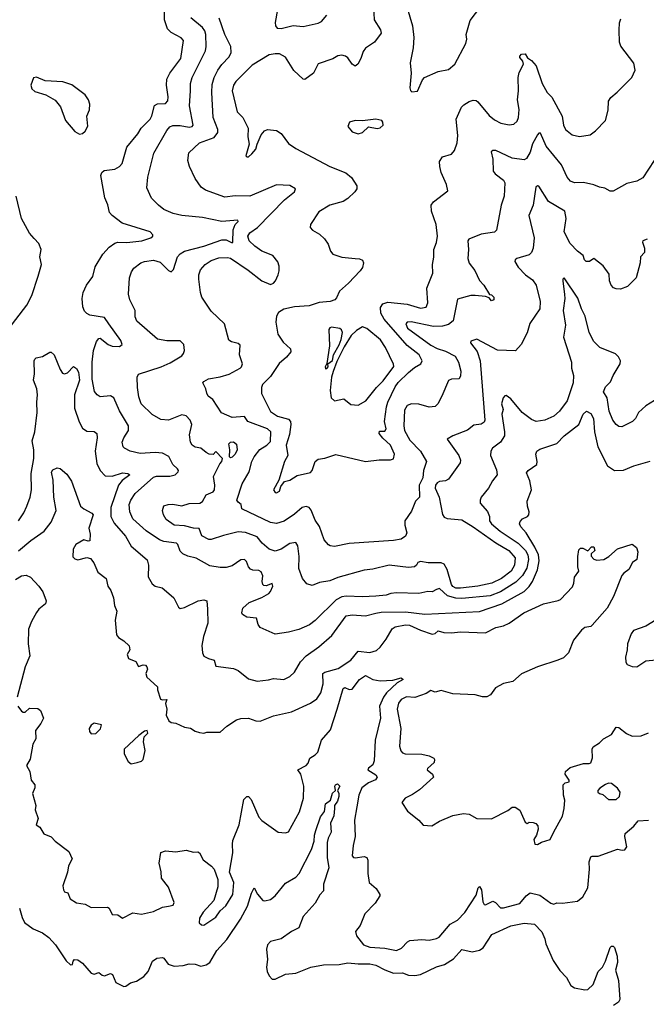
# Model space of a CAD drawing. Extents: x 2056909 to 2160450, y 827444 to 1016825.
# Tile 28 of 256: x 2068432 to 2072659, y 874984 to 881626. Entities that reach past the tile are written whole.
import ezdxf

# ---------------------------------------------------------------- set-up
doc = ezdxf.new("R2010")
doc.units = 0

msp = doc.modelspace()

# ---------------------------------------------------------------- linework, layer by layer
at = {"layer": '0CON10XD'}
for points in [[(2071034.3, 881745), (2071082.9, 881585), (2071091.2, 881505), (2071086.2, 881435), (2071066.7, 881335), (2071073.3, 881265), (2071063.3, 881165), (2071067.5, 881147.5), (2071078.3, 881138.3)], [(2071078.3, 881138.3), (2071115, 881143.3), (2071149.3, 881220.7), (2071163.9, 881236.1), (2071255, 881275.7), (2071325, 881289.4), (2071367.2, 881325), (2071441.5, 881465), (2071448, 881495), (2071444, 881525), (2071470.5, 881619.5), (2071585, 881772.5)], [(2072743.8, 879073.8), (2072655, 879021.9), (2072606.7, 878975), (2072587.1, 878935), (2072566.9, 878915), (2072495, 878880), (2072475, 878882.2), (2072455, 878895.7), (2072432.7, 878925), (2072407.9, 878985), (2072395.6, 879075), (2072369.4, 879115), (2072385, 879150), (2072418.3, 879181.7), (2072436, 879225), (2072483.8, 879305), (2072486.2, 879325), (2072472.3, 879352.3), (2072451.7, 879371.7), (2072345.3, 879415.3), (2072305, 879455.6), (2072274.7, 879514.7), (2072246.5, 879625), (2072222.1, 879675), (2072198.1, 879748.1), (2072106.2, 879885), (2072096.7, 879875), (2072095.8, 879864.2), (2072107.8, 879772.2), (2072110, 879745), (2072099.2, 879665), (2072113.6, 879565), (2072101.1, 879485), (2072153.8, 879315), (2072155.5, 879275), (2072168.2, 879225), (2072165.4, 879175), (2072126.2, 879055), (2072074.2, 878985.8), (2072035, 878951.5), (2071975, 878923.9), (2071915.4, 878915.4), (2071885, 878929.5), (2071822.2, 878975), (2071745, 879068.5), (2071715, 879090), (2071705, 879088), (2071694.4, 879075), (2071682.2, 879035), (2071692.9, 878995), (2071684.4, 878965), (2071703.3, 878845), (2071702.3, 878817.7), (2071675.3, 878774.7), (2071622.5, 878735), (2071609.4, 878715), (2071608.2, 878685), (2071649.3, 878589.3), (2071653.1, 878555), (2071621.4, 878515), (2071594.4, 878465), (2071545.5, 878405), (2071537.9, 878385), (2071538.5, 878365), (2071589.1, 878309.1), (2071601.1, 878275), (2071602.2, 878245), (2071615.6, 878225), (2071672.7, 878175), (2071795, 878094.3), (2071845.1, 878045.1), (2071859.5, 878015), (2071864.8, 877985), (2071853.9, 877926.1), (2071825, 877875.8), (2071779.5, 877830.5), (2071675, 877766), (2071605, 877738.3), (2071415, 877720.7), (2071375, 877723), (2071318.1, 877738.1), (2071265, 877789.4), (2071245, 877781.1), (2071215, 877766), (2071185, 877767.5), (2071123.9, 877753.9), (2070975, 877759.2), (2070935, 877754), (2070905, 877742.9), (2070834.1, 877735.9), (2070745, 877731.9), (2070635, 877737.8), (2070605, 877733.1), (2070566.8, 877713.2), (2070425, 877571.9), (2070386.6, 877543.4), (2070315, 877511.1), (2070245, 877493.1), (2070155, 877480), (2070055, 877526.2), (2070041.2, 877545), (2070028.8, 877588.8), (2069965, 877596.2), (2069934.2, 877614.2), (2069930, 877625), (2069938, 877655), (2069981.2, 877695), (2070065, 877727.7), (2070113.8, 877755), (2070125, 877767.5), (2070140, 877805), (2070135, 877823.3), (2070095, 877806.2), (2070079.3, 877809.3), (2070073.3, 877816.7), (2070068.6, 877835), (2070072.2, 877875), (2070061.5, 877901.5), (2070045, 877910.5), (2070005, 877912.1), (2069989.7, 877919.7), (2069975.4, 877935), (2069961.5, 877971.5), (2069948.8, 877985), (2069925, 877982.5), (2069865, 877940.6), (2069825, 877930.5), (2069785, 877929.4), (2069715, 877941.9), (2069623.7, 877993.7), (2069566.1, 878006.1), (2069532.8, 878022.8), (2069515, 878041.2), (2069499.1, 878085), (2069489.2, 878095), (2069405, 878105.4), (2069375, 878116.4), (2069285, 878177.3), (2069195, 878258.5), (2069174.7, 878305), (2069171.5, 878355), (2069180.9, 878385), (2069211.1, 878428.9), (2069335, 878540.5), (2069355, 878546.4), (2069444, 878546), (2069480, 878555), (2069501.2, 878575), (2069503.8, 878585), (2069496.5, 878596.5), (2069466, 878626), (2069438.2, 878678.2), (2069395, 878701.9), (2069346.1, 878706.1), (2069245, 878699.1), (2069176.7, 878715), (2069138.8, 878735), (2069130, 878745), (2069122.5, 878775), (2069134.2, 878805), (2069166.5, 878855), (2069166.9, 878885), (2069106.3, 878986.3), (2069067.3, 879075), (2069045, 879087.9), (2068975, 879081.4), (2068954.6, 879094.6), (2068936.9, 879116.9), (2068920.8, 879200.8), (2068921.3, 879315), (2068930, 879395), (2068950, 879455), (2068965, 879474.5), (2068975, 879477.5), (2069028.5, 879435), (2069055, 879422.7), (2069105, 879420), (2069122.5, 879435), (2069115, 879460.8), (2069034.1, 879574.1), (2069005, 879616.9), (2068905, 879633.3), (2068885, 879642.9), (2068869.8, 879659.8), (2068858.9, 879688.9), (2068853.6, 879745), (2068861.1, 879785), (2068882.5, 879835), (2068925, 879893.3), (2068942, 879958), (2068993.1, 880045), (2069035, 880091.1), (2069075, 880119.1), (2069095, 880125.4), (2069155, 880122.7), (2069256, 880134), (2069317.5, 880155), (2069330, 880165), (2069331.2, 880175), (2069312.5, 880195), (2069123.9, 880253.9), (2069055, 880304.4), (2069038.9, 880325), (2069026.4, 880376.4), (2069005.7, 880425), (2068980, 880575), (2068986, 880595), (2069002.1, 880607.9), (2069073.1, 880616.9), (2069105, 880634.4), (2069124.4, 880655), (2069155.3, 880764.7), (2069228.1, 880855), (2069251.1, 880895), (2069311.8, 880955), (2069323.5, 880976.5), (2069342.7, 881047.3), (2069361.8, 881058.2), (2069415, 881061.1), (2069432.5, 881077.5), (2069434.6, 881105), (2069423.2, 881185), (2069425.5, 881225), (2069444.7, 881265.3), (2069518.2, 881365), (2069536.9, 881485), (2069522.6, 881502.6), (2069455, 881538.5), (2069430, 881565), (2069408.5, 881625), (2069408.9, 881715)], [(2070820, 881715), (2070824.4, 881625), (2070866.4, 881556.4), (2070870.6, 881535), (2070825.7, 881475), (2070765, 881433.1), (2070749.5, 881410.5), (2070732.7, 881365), (2070713.6, 881326.4), (2070695, 881312), (2070675.5, 881325.5), (2070645, 881368), (2070629.7, 881379.7), (2070605, 881387.5), (2070578.3, 881381.7), (2070545, 881360.8), (2070445, 881328.8), (2070414.1, 881265.9), (2070355, 881222.9), (2070345, 881225.6), (2070282.1, 881282.1), (2070225, 881372.9), (2070185, 881394.4), (2070155, 881396.5), (2070115, 881388.6), (2070001.3, 881318.7), (2069890.6, 881209.4), (2069875, 881183.8), (2069866.5, 881145), (2069900, 881005), (2069936.9, 880965), (2069972.9, 880895), (2069972, 880835), (2069980, 880785), (2069958.3, 880708.3), (2069965, 880700), (2069975, 880700), (2069999.3, 880720.7), (2070025, 880752.5), (2070033.3, 880785), (2070061.2, 880848.8), (2070084.4, 880875.6), (2070105, 880884.3), (2070165, 880878), (2070195, 880858), (2070245, 880791.4), (2070295, 880755.8), (2070525, 880634.4), (2070631.8, 880591.8), (2070671.3, 880561.3), (2070706, 880505), (2070705.8, 880485), (2070694, 880465), (2070645, 880419.2), (2070615, 880400), (2070524.5, 880375.5), (2070451.2, 880328.8), (2070393.3, 880245), (2070392.5, 880225), (2070407.5, 880205), (2070455, 880179.2), (2070487.8, 880147.8), (2070512.4, 880112.4), (2070530, 880065), (2070545, 880044.2), (2070605, 880023.1), (2070694.5, 880015.5), (2070725, 880012.9), (2070745, 880003.3), (2070751.4, 879985), (2070745.6, 879955), (2070729.5, 879930.5), (2070650.9, 879849.1), (2070588.6, 879795), (2070570.3, 879749.7), (2070558, 879735), (2070526.4, 879723.7), (2070452.6, 879717.4), (2070385, 879694.6), (2070285, 879688.2), (2070215, 879673.1), (2070179.1, 879650.9), (2070164, 879625), (2070160, 879585), (2070174.4, 879505), (2070209.4, 879449.4), (2070258.1, 879405), (2070261.4, 879385), (2070231.4, 879348.6), (2070183, 879307), (2070125, 879218.6), (2070070.8, 879165), (2070062.9, 879145), (2070063.8, 879105), (2070125, 878982.5), (2070172.1, 878952.1), (2070245, 878931.2), (2070258.5, 878915), (2070261.1, 878895), (2070252.6, 878827.4), (2070230.4, 878755), (2070240, 878685), (2070218.1, 878645), (2070180.8, 878519.2), (2070143.8, 878455), (2070155, 878436.2), (2070165, 878434.3), (2070183.8, 878445), (2070193.9, 878476.1), (2070219.3, 878510.7), (2070255, 878520), (2070305, 878550.8), (2070395, 878570.8), (2070406, 878584), (2070424.7, 878645.3), (2070445, 878660.8), (2070491.2, 878668.8), (2070565, 878692.9), (2070765, 878645.5), (2070856.7, 878656.7), (2070933.6, 878656.4), (2070955, 878663.8), (2070960, 878695), (2070934.6, 878755), (2070881.9, 878801.9), (2070858, 878835), (2070860.5, 878849.5), (2070895, 878850.8), (2070905.5, 878865), (2070892.1, 878915), (2070906.1, 879015), (2070914.8, 879045), (2070965, 879150), (2070985, 879179.1), (2071054.3, 879245), (2071095, 879280.4), (2071138.1, 879305), (2071146.2, 879323.8), (2071127.3, 879365), (2071045, 879427.3), (2070891.1, 879605), (2070868.9, 879645), (2070867.3, 879685), (2070881.1, 879708.9), (2070915, 879720.9), (2071045, 879706.7), (2071135, 879680.4), (2071174.5, 879685.5), (2071186.5, 879715), (2071178.2, 879815), (2071218.1, 879915), (2071216.9, 879975), (2071226.4, 880023.6), (2071225.6, 880074.4), (2071245, 880122.5), (2071251.4, 880165), (2071242.2, 880245), (2071210.6, 880335), (2071208, 880375), (2071224.1, 880395.9), (2071319.3, 880470.7), (2071311.2, 880515), (2071275.8, 880595.8), (2071265.7, 880635), (2071265, 880670), (2071285, 880700), (2071345, 880718), (2071365, 880742.5), (2071382.9, 880795), (2071388.9, 880845), (2071377.3, 880955), (2071412.5, 881035), (2071428.3, 881051.7), (2071465, 881072.9), (2071492, 881082), (2071510.5, 881080.5), (2071522.7, 881072.7), (2071599.3, 880979.3), (2071635, 880950.8), (2071678.7, 880928.7), (2071735, 880917.1), (2071765, 880922), (2071788.3, 880941.7), (2071797.1, 880965), (2071800.8, 881020.8), (2071790.4, 881085), (2071796.9, 881145), (2071793.8, 881235), (2071801.4, 881268.6), (2071831.2, 881325), (2071826.2, 881346.2), (2071805, 881370), (2071805, 881380), (2071816.4, 881393.6), (2071842.5, 881395), (2071858.8, 881368.8), (2071885, 881350.8), (2071915.6, 881315), (2071955.7, 881195), (2071990.8, 881135), (2072022.9, 881102.9), (2072090.8, 880975), (2072101.4, 880915), (2072114.4, 880884.4), (2072158.3, 880848.3), (2072207.7, 880837.7), (2072281.2, 880848.8), (2072316.2, 880875), (2072383.6, 880946.4), (2072402, 881015), (2072403.2, 881076.8), (2072419.1, 881100.9), (2072463.6, 881136.4), (2072562, 881235), (2072583.8, 881285), (2072575, 881332.5), (2072486.9, 881446.9), (2072478.5, 881475), (2072475.6, 881555), (2072479.2, 881605), (2072487.7, 881632.3)], [(2070171.5, 881695), (2070155.9, 881605.9), (2070158.8, 881585), (2070168.9, 881568.9), (2070195, 881566.2), (2070276.4, 881586.4), (2070345, 881578.8), (2070445, 881601.5), (2070467.2, 881612.8), (2070505, 881657.1)], [(2069465, 878357.9), (2069525, 878345.6), (2069575, 878362.2), (2069646.8, 878363.2), (2069664.3, 878375.7), (2069690.5, 878419.5), (2069738.2, 878441.8), (2069745.5, 878455), (2069747.5, 878485), (2069739.6, 878545), (2069781.4, 878628.6), (2069796.7, 878645), (2069800, 878665), (2069755, 878712.5), (2069737.3, 878692.7), (2069711.2, 878695), (2069689.2, 878705), (2069655, 878734.4), (2069615, 878741.5), (2069595, 878755.8), (2069584.5, 878775), (2069578.2, 878825), (2069594.5, 878895), (2069582.5, 878925), (2069555, 878954.4), (2069525, 878960), (2069435, 878923.3), (2069385, 878927.8), (2069325, 878961.9), (2069252.5, 879035), (2069235, 879082.5), (2069227.5, 879145), (2069225.8, 879214.2), (2069233.3, 879235), (2069385.6, 879284.4), (2069448, 879312), (2069525, 879357.1), (2069537.2, 879372.8), (2069543.5, 879395), (2069538.4, 879435), (2069515, 879459.5), (2069425, 879460.4), (2069361.7, 879471.7), (2069223.1, 879593.1), (2069211.7, 879621.7), (2069210.6, 879665), (2069175.8, 879735), (2069166.1, 879773.9), (2069172.9, 879885), (2069186, 879925), (2069201.3, 879948.7), (2069248.8, 879985), (2069275, 879995.5), (2069335, 880004.4), (2069380.2, 879990.2), (2069435, 879932.9), (2069455, 879925.8), (2069468.7, 879941.3), (2069497.3, 880025), (2069515, 880046.7), (2069544.2, 880065), (2069675, 880097), (2069795, 880141.2), (2069825, 880140.8), (2069865, 880120.6), (2069870.8, 880125), (2069872.5, 880207.5), (2069886, 880244), (2069905.8, 880265), (2069903.3, 880273.3), (2069795, 880264.1), (2069665, 880290.9), (2069525, 880305.4), (2069467.9, 880317.9), (2069405.4, 880345.4), (2069367.5, 880375), (2069322, 880422), (2069290.9, 880490.9), (2069295.7, 880564.3), (2069337.5, 880725), (2069425, 880877.5), (2069445, 880901.9), (2069465, 880912.1), (2069515, 880912.7), (2069575, 880901.6), (2069594.6, 880905.4), (2069602.2, 880915), (2069578.5, 881045), (2069584.6, 881145.4), (2069584, 881195), (2069594.8, 881235.2), (2069685.4, 881415), (2069690, 881445), (2069687.2, 881525), (2069680.7, 881550.7), (2069665, 881573.8), (2069587.6, 881637.6)], [(2071028.2, 878991.8), (2071023.4, 878885), (2071028.2, 878855), (2071065, 878788.2), (2071135.4, 878715), (2071177.5, 878645), (2071155.9, 878585), (2071150.9, 878535), (2071126.2, 878485), (2071130, 878405), (2071101.2, 878378.8), (2071075, 878310), (2071030, 878245), (2071030, 878215), (2071043.3, 878165), (2071035, 878140.8), (2071005, 878121.8), (2070955, 878111.8), (2070655, 878092.9), (2070555, 878072.7), (2070526.6, 878076.6), (2070515, 878082.5), (2070486.7, 878116.7), (2070455, 878206.2), (2070425, 878250), (2070398.1, 878318.1), (2070385.7, 878335), (2070365, 878341.9), (2070338, 878335), (2070285, 878289.1), (2070217, 878243), (2070165, 878226.7), (2070125, 878232.9), (2069930, 878325), (2069926.7, 878355), (2069905, 878371.2), (2069898, 878385), (2069932.5, 878495), (2069980, 878575), (2069998.9, 878645), (2070014.2, 878675.8), (2070053, 878727), (2070098.8, 878755), (2070125, 878780.6), (2070126.2, 878845), (2070104.3, 878865), (2069972, 878915), (2069947.9, 878947.9), (2069865, 878941.4), (2069792.7, 878972.7), (2069734.3, 879064.3), (2069703.8, 879085), (2069694.1, 879105.9), (2069688.8, 879135), (2069666.7, 879175), (2069674.2, 879185.8), (2069705, 879202.5), (2069785, 879215.4), (2069845, 879233.9), (2069918.6, 879275), (2069929.4, 879285), (2069935.6, 879305), (2069914.5, 879365), (2069920.5, 879430.5), (2069905, 879442), (2069861.7, 879451.7), (2069843.2, 879463.2), (2069814.2, 879575), (2069725, 879658.8), (2069661.9, 879755), (2069651.5, 879785), (2069639.6, 879875), (2069640.5, 879905), (2069651.5, 879938.5), (2069683.1, 879975), (2069725, 880000.4), (2069775, 880019.7), (2069835, 880021.5), (2069855, 880016.1), (2069973.3, 879935), (2070065, 879863.2), (2070125, 879840), (2070145, 879847.8), (2070156.8, 879863.2), (2070176.2, 879905), (2070181.6, 879931.6), (2070182.8, 879962.8), (2070173.1, 879993.1), (2070139.2, 880035), (2070065.2, 880065.2), (2070017.9, 880097.9), (2069980.4, 880135), (2069972.1, 880165), (2069985, 880188.5), (2070035.5, 880225), (2070219.1, 880410.9), (2070286, 880465), (2070293.8, 880485), (2070255, 880507.1), (2070165, 880512.2), (2069985, 880434.4), (2069885, 880437.8), (2069815, 880428.1), (2069686.2, 880476.2), (2069656, 880495), (2069615.4, 880555.4), (2069578.1, 880635), (2069567.1, 880675), (2069572.6, 880727.4), (2069646, 880794), (2069745, 880830.8), (2069769.1, 880865), (2069769.7, 880885), (2069738.2, 880965), (2069728.4, 881135), (2069730.7, 881189.3), (2069743.7, 881236.3), (2069768.5, 881285), (2069795, 881322.5), (2069845.4, 881375), (2069859.1, 881405), (2069855.5, 881445), (2069815.5, 881525), (2069778.1, 881635)], [(2068835, 880854), (2068855, 880858.8), (2068875, 880874), (2068892.1, 880907.9), (2068885.6, 880975), (2068902.2, 881017.8), (2068905.5, 881055), (2068896.2, 881085), (2068875, 881118.9), (2068785, 881186.8), (2068723.8, 881206.2), (2068604.4, 881214.4), (2068545, 881238.6), (2068525, 881233.3), (2068507.1, 881185), (2068515, 881160), (2068535, 881141.4), (2068609.1, 881119.1), (2068672.2, 881082.2), (2068707.3, 881037.3), (2068741.2, 880945), (2068805, 880871.2), (2068835, 880854)], [(2070715, 880856), (2070745, 880864.2), (2070785, 880903.3), (2070842.7, 880892.7), (2070865, 880896.2), (2070883.3, 880915), (2070882.5, 880935), (2070875, 880946.7), (2070835, 880953.8), (2070745, 880943.3), (2070695, 880946.7), (2070656.4, 880933.6), (2070646.7, 880905), (2070675, 880870), (2070715, 880856)], [(2072751.4, 880735), (2072635, 880558.8), (2072595, 880536.2), (2072528.3, 880521.7), (2072435, 880470), (2072415, 880470), (2072378.7, 880488.7), (2072342.5, 880495), (2072305, 880512.5), (2072235, 880526.4), (2072175, 880524.4), (2072147.2, 880537.2), (2072125, 880564), (2072087.6, 880647.6), (2071983.5, 880773.5), (2071945, 880860), (2071935, 880859.4), (2071925, 880848.1), (2071892.6, 880787.4), (2071875, 880731.4), (2071850.4, 880689.6), (2071835, 880680.5), (2071755, 880691.1), (2071645, 880742.5), (2071625, 880744.3), (2071613.3, 880735), (2071624.6, 880685), (2071626.7, 880605), (2071640, 880585), (2071695, 880543.1), (2071705.5, 880525), (2071700, 880435), (2071681.1, 880375), (2071648.8, 880205), (2071635, 880192), (2071545, 880178.5), (2071462, 880145), (2071454.4, 880135), (2071459.5, 880075), (2071455.7, 880015), (2071465, 879983.3), (2071503.2, 879933.2), (2071535, 879866.2), (2071563.8, 879835), (2071601.7, 879771.7), (2071615, 879770), (2071630, 879755), (2071630, 879735), (2071615, 879730), (2071598.3, 879748.3), (2071575, 879757.5), (2071503.9, 879766.1), (2071475, 879766), (2071385, 879740), (2071355.5, 879595), (2071325, 879569.2), (2071285, 879559.1), (2071224.4, 879555.6), (2071073.6, 879586.4), (2071045.4, 879584.6), (2071036.7, 879575), (2071048.9, 879545), (2071205, 879430), (2071248, 879408), (2071305, 879389.2), (2071369.2, 879355), (2071393.3, 879315), (2071407.8, 879255), (2071405, 879222.5), (2071396.2, 879203.8), (2071345, 879201.5), (2071325, 879191.2), (2071279.2, 879085), (2071251.9, 879035), (2071235, 879017.1), (2071195, 879011.2), (2071125, 879031.7), (2071075, 879035.2), (2071045, 879023.1), (2071028.2, 878991.8)], [(2072665, 880146), (2072636.7, 880135), (2072632.5, 880125), (2072646.2, 880085), (2072647.3, 880055), (2072620, 880025), (2072618.1, 879985), (2072591.2, 879885), (2072532.5, 879825), (2072485, 879808.8), (2072455, 879810), (2072437.7, 879817.7), (2072421.2, 879835), (2072411.2, 879865), (2072408, 879908), (2072369.2, 879965), (2072305.7, 880014.3), (2072275, 879994.7), (2072252.9, 879995), (2072242.2, 880005), (2072233.8, 880035), (2072194.2, 880065), (2072146.7, 880116.7), (2072105.7, 880195), (2072119.5, 880285), (2072108.6, 880335), (2072000.1, 880400.1), (2071935, 880503.8), (2071925, 880505.6), (2071914.4, 880495), (2071896.4, 880375), (2071866.9, 880305), (2071901.8, 880155), (2071896.5, 880083.5), (2071885.3, 880054.7), (2071869.8, 880040.2), (2071785.5, 880014.5), (2071774.6, 880005.4), (2071773.1, 879995), (2071795.4, 879955.4), (2071844.1, 879904.1), (2071890.5, 879870.5), (2071916.5, 879835), (2071942.2, 879725), (2071940, 879675), (2071874.6, 879575.4), (2071855, 879513.3), (2071814.4, 879435.6), (2071778, 879392), (2071655, 879397.5), (2071515, 879471.5), (2071475, 879456.9), (2071474.4, 879445), (2071518.4, 879388.4), (2071538.2, 879325), (2071570.8, 878925), (2071565, 878910.6), (2071545, 878896.9), (2071495, 878890.9), (2071453.6, 878856.4), (2071355, 878818.5), (2071316.2, 878795), (2071394.5, 878685), (2071405.6, 878655), (2071402.9, 878637.1), (2071324.5, 878525.5), (2071305, 878514.3), (2071265, 878510.6), (2071247.8, 878502.2), (2071237.3, 878485), (2071235.4, 878465), (2071260.9, 878405), (2071285, 878287.5), (2071295, 878270), (2071315, 878260.9), (2071415, 878250.9), (2071490.7, 878205), (2071645, 878096.2), (2071732.9, 878045), (2071774.4, 877995), (2071770.5, 877945), (2071747.3, 877905), (2071681.4, 877855), (2071617.5, 877825), (2071523.3, 877805), (2071405, 877790), (2071375, 877791.4), (2071355, 877801.9), (2071345.1, 877815.1), (2071316.5, 877916.5), (2071295, 877953.3), (2071275, 877960.8), (2071188.3, 877961.7), (2071135, 877971.2), (2071117.5, 877965), (2071110, 877945), (2071095, 877934), (2071055, 877931.2), (2070925, 877945.8), (2070815, 877918.6), (2070755, 877911.4), (2070578, 877862), (2070525, 877841.4), (2070455, 877830), (2070405, 877809.2), (2070369.7, 877819.7), (2070340, 877855), (2070315, 877922.5), (2070317.3, 878005), (2070307.5, 878077.5), (2070295, 878100), (2070255, 878092.5), (2070195, 878054), (2070155, 878040.4), (2070114.6, 878055), (2070067.8, 878095), (2070035, 878136.6), (2069955, 878166.1), (2069905, 878170.5), (2069806.2, 878146.2), (2069725, 878118.2), (2069708.4, 878118.4), (2069661.1, 878145), (2069642.6, 878192.6), (2069605, 878195.3), (2069545, 878211.1), (2069475, 878216.7), (2069421.1, 878255), (2069402.7, 878285), (2069395.5, 878315), (2069405, 878345.5), (2069434, 878356), (2069465, 878357.9)], [(2068353.5, 879535), (2068479.3, 879700.7), (2068513.5, 879765), (2068555.8, 879895), (2068578.6, 879975), (2068568.9, 880025), (2068577.1, 880075), (2068560.5, 880115), (2068528.8, 880148.8), (2068497.8, 880185), (2068445.4, 880285), (2068409.1, 880435)], [(2070495, 879270), (2070505, 879272.5), (2070512.5, 879285), (2070510, 879305), (2070542.9, 879327.1), (2070549.2, 879365), (2070587.4, 879432.6), (2070600.8, 879469.2), (2070608.8, 879515), (2070603.6, 879533.6), (2070592.4, 879542.4), (2070535, 879552.5), (2070523.4, 879546.6), (2070517.5, 879535), (2070521.9, 879425), (2070503.3, 879306.7), (2070493.6, 879283.6), (2070495, 879270)], [(2070715, 879024.4), (2070768.1, 879055), (2070840, 879145), (2070885, 879190), (2070955.7, 879285.7), (2070953, 879303), (2070900.9, 879415), (2070865.2, 879465.2), (2070775, 879543.1), (2070745, 879554.3), (2070705, 879529.1), (2070668.5, 879495), (2070620.7, 879419.3), (2070570.7, 879319.3), (2070547.5, 879252.5), (2070536.6, 879213.4), (2070527.1, 879125), (2070533.5, 879075), (2070555, 879055.7), (2070617.8, 879067.8), (2070665, 879028.9), (2070715, 879024.4)], [(2068423.9, 878246.1), (2068459.9, 878300.1), (2068480, 878345), (2068501.9, 878405), (2068511.6, 878455), (2068509, 878565), (2068527.3, 878665), (2068526.5, 878725), (2068516.5, 878785), (2068534.8, 878845.2), (2068549.2, 878975), (2068547.1, 879045), (2068552.7, 879095), (2068547.3, 879135), (2068525.6, 879195), (2068533, 879237), (2068530.6, 879325), (2068533.4, 879336.6), (2068544.4, 879345.6), (2068585.8, 879354.2), (2068635, 879382), (2068645, 879382), (2068664.2, 879365), (2068705.7, 879265), (2068722, 879242), (2068735, 879237.1), (2068755, 879242.9), (2068795, 879285.8), (2068815, 879273.8), (2068828.6, 879248.6), (2068836, 879195), (2068802.7, 879095), (2068802.5, 879005), (2068833.4, 878913.4), (2068855, 878871.2), (2068885, 878850.8), (2068935, 878848.1), (2068952.9, 878835), (2068954.6, 878805), (2068940.3, 878715), (2068952.9, 878632.9), (2068975, 878585.7), (2069009.7, 878549.7), (2069055, 878546.2), (2069125, 878568.4), (2069162.5, 878565), (2069176.2, 878555), (2069122.6, 878517.4), (2069099.3, 878485), (2069047.8, 878335), (2069047.5, 878275), (2069068.7, 878228.7), (2069145, 878141.4), (2069184.4, 878075), (2069291.7, 877981.7), (2069301.2, 877945), (2069298.3, 877868.3), (2069325, 877821.2), (2069345, 877804.4), (2069394.2, 877794.2), (2069455, 877742), (2069472, 877725), (2069502.7, 877662.7), (2069514.2, 877654.2), (2069545, 877660.8), (2069636.7, 877705), (2069675, 877711.9), (2069693.8, 877705), (2069699.2, 877649.2), (2069701.1, 877555), (2069672.5, 877465), (2069661.8, 877405), (2069665.7, 877355), (2069675, 877331.2), (2069705, 877315.6), (2069745, 877306), (2069755, 877263.8), (2069875, 877250), (2069906.7, 877235), (2069975, 877180), (2070035, 877163.3), (2070111.7, 877171.7), (2070145, 877181.5), (2070214.5, 877175.5), (2070254.2, 877195), (2070285.4, 877224.6), (2070326.4, 877293.6), (2070365, 877335.5), (2070449.4, 877395), (2070538.2, 877471.8), (2070635, 877604.5), (2070675, 877610), (2070765, 877603.2), (2070835, 877622), (2070870.8, 877629.2), (2071035, 877631.3), (2071165, 877614.8), (2071535, 877632.9), (2071684.5, 877685), (2071835, 877767.3), (2071868.6, 877801.4), (2071890.8, 877835), (2071925.3, 877915), (2071937.4, 877975), (2071932.9, 878015), (2071907.8, 878067.8), (2071849.5, 878165), (2071813.7, 878205), (2071804.7, 878225), (2071808.8, 878241.2), (2071825, 878259.5), (2071858.8, 878275), (2071867.1, 878285), (2071869.4, 878305), (2071856.9, 878345), (2071855, 878377.5), (2071885.8, 878455), (2071872.9, 878515), (2071851.7, 878568.3), (2071862, 878585), (2071921.2, 878625), (2071924, 878645), (2071914, 878695), (2071920, 878715), (2071940.5, 878729.5), (2072055, 878765.8), (2072105, 878818), (2072205, 878894), (2072232.3, 878965), (2072255, 878984.5), (2072285, 878968.5), (2072302.2, 878935), (2072308.8, 878845), (2072331.5, 878745), (2072397, 878617), (2072445, 878583.8), (2072505, 878586.7), (2072575, 878616.7), (2072685, 878647.5)], [(2069855, 878670), (2069847, 878677), (2069848.8, 878725), (2069842.5, 878765), (2069853.3, 878775), (2069875, 878777.1), (2069895, 878762.5), (2069900, 878725), (2069885, 878693.8), (2069865, 878673.8), (2069855, 878670)], [(2068425, 878042.7), (2068506.9, 878113.1), (2068597.1, 878175), (2068645, 878237.1), (2068678.2, 878315), (2068662.8, 878405), (2068658.8, 878518.8), (2068646, 878574), (2068655, 878588.8), (2068685, 878601.9), (2068705, 878597.1), (2068749.5, 878559.5), (2068782, 878512), (2068842.5, 878345), (2068863.8, 878325), (2068917.8, 878297.8), (2068927.1, 878285), (2068898.9, 878195), (2068906.5, 878155), (2068905, 878110), (2068895, 878107.5), (2068865, 878116.9), (2068810, 878085), (2068792.9, 878055), (2068791.7, 878001.7), (2068805, 877988.5), (2068825, 877981.8), (2068885, 877998.5), (2068910, 877990), (2068931.9, 877961.9), (2068959.4, 877899.4), (2069016, 877855), (2069026.2, 877805), (2069046.2, 877775), (2069065.7, 877725.7), (2069072, 877675), (2069088.6, 877635), (2069075.7, 877575), (2069086.2, 877475), (2069098.3, 877458.3), (2069135, 877436.2), (2069171.4, 877401.4), (2069176, 877375), (2069156.4, 877343.6), (2069166.1, 877316.1), (2069215, 877296.7), (2069233, 877263), (2069265, 877273.3), (2069280.7, 877270.7), (2069290.7, 877260.7), (2069293.3, 877245), (2069284, 877215), (2069290, 877190), (2069362.5, 877125), (2069362.5, 877105), (2069383, 877043), (2069395, 877037.5), (2069425, 877040), (2069416.4, 877013.6), (2069424.1, 876974.1), (2069421.4, 876935), (2069438, 876895), (2069455, 876883.8), (2069485, 876880), (2069545, 876854), (2069585, 876846.7), (2069615, 876826.7), (2069645, 876816.2), (2069675, 876813.8), (2069695, 876820), (2069785, 876820), (2069829.1, 876860.9), (2069895, 876902), (2069925, 876912), (2069975, 876913.8), (2070025.8, 876895.8), (2070055, 876894.2), (2070145, 876930.6), (2070265, 876957.5), (2070395, 877015.7), (2070436.1, 877043.9), (2070464.4, 877085), (2070478.5, 877145), (2070477.1, 877215), (2070490, 877225), (2070580.3, 877249.7), (2070665.6, 877305), (2070714.6, 877365.4), (2070795, 877356.4), (2070839.1, 877370.9), (2070865, 877392.5), (2070905, 877446), (2070943.9, 877516.1), (2070965, 877530), (2071035, 877544.2), (2071062.1, 877542.1), (2071136.6, 877506.6), (2071215, 877481.5), (2071235.5, 877484.5), (2071255, 877504), (2071292.8, 877492.8), (2071345, 877489.5), (2071405, 877497.3), (2071575, 877490.5), (2071645, 877525.5), (2071695, 877537.5), (2071735, 877555.8), (2071834, 877625), (2071965, 877685.5), (2072065, 877706.7), (2072080.8, 877715), (2072160.7, 877799.3), (2072170.8, 877825), (2072173.8, 877865), (2072203.3, 877905), (2072196.7, 877935), (2072196.7, 878005), (2072205, 878050), (2072215, 878060), (2072231.7, 878061.7), (2072265, 878042.5), (2072289.3, 878070.7), (2072305, 878070), (2072311.2, 878045), (2072287.5, 878022.5), (2072287, 878007), (2072305, 877986.7), (2072325, 877980), (2072372.5, 877985), (2072405.8, 878004.2), (2072465, 878056.2), (2072565, 878087.5), (2072592.5, 878065), (2072602.5, 878035), (2072596.2, 877985), (2072566.1, 877963.9), (2072542.3, 877917.7), (2072507.3, 877892.7), (2072494.3, 877875.7), (2072438.6, 877735), (2072394.5, 877655.5), (2072295, 877540.8), (2072285, 877533.1), (2072245, 877524.4), (2072222, 877508), (2072168.9, 877441.1), (2072134.2, 877355), (2072099.7, 877320.3), (2072062.5, 877305), (2071925, 877260.6), (2071816.6, 877213.4), (2071759.7, 877160.3), (2071695, 877147.1), (2071641.5, 877118.5), (2071608.6, 877071.4), (2071582.7, 877057.3), (2071555, 877057.1), (2071505, 877071.1), (2071355, 877077.1), (2071275, 877101.2), (2071235, 877090), (2071205, 877101.2), (2071175, 877081.4), (2071096.7, 877053.3), (2071042.2, 877057.8), (2071005, 877038.9), (2070987.5, 877015), (2070979.2, 876975), (2071002.5, 876845), (2070994.4, 876725.6), (2071003.6, 876693.6), (2071015, 876680.8), (2071033.6, 876673.6), (2071145, 876671.9), (2071195, 876660.8), (2071226.2, 876645), (2071230.8, 876635), (2071227.1, 876615), (2071184, 876575), (2071180.8, 876565), (2071217.1, 876535), (2071224.2, 876515), (2071128.5, 876431.5), (2071081.2, 876398.8), (2071032, 876375), (2071010, 876345), (2071047.3, 876287.3), (2071125, 876226.2), (2071155, 876191.2), (2071211.7, 876188.3), (2071265, 876220), (2071355, 876256.7), (2071425, 876271.2), (2071465, 876266), (2071515, 876237.5), (2071615, 876234.3), (2071725, 876291.2), (2071755, 876313.3), (2071775, 876313.3), (2071805, 876292.5), (2071841.7, 876211.7), (2071855, 876202.5), (2071868.3, 876211.7), (2071895, 876210), (2071913.6, 876203.6), (2071928, 876188), (2071928.8, 876165), (2071918.8, 876125), (2071901.2, 876095), (2071907.5, 876065), (2071925, 876062.5), (2071952.2, 876077.8), (2072011.2, 876095), (2072036.4, 876146.4), (2072095, 876253.8), (2072105.5, 876305), (2072110.3, 876360.3), (2072101.1, 876395), (2072098, 876465), (2072112.1, 876477.9), (2072140, 876485), (2072140, 876495), (2072112.9, 876535), (2072113.8, 876555), (2072145, 876581.4), (2072235, 876608.8), (2072273, 876607), (2072285, 876612.5), (2072297, 876647), (2072294.3, 876705), (2072300.3, 876719.7), (2072343, 876747), (2072370, 876775), (2072425, 876803.3), (2072455, 876852.5), (2072475, 876850), (2072525, 876811.4), (2072565, 876793.1), (2072625, 876795.7), (2072675, 876815.8)], [(2068405, 877850), (2068445, 877874.3), (2068475, 877879.5), (2068505, 877865.9), (2068560.4, 877805), (2068587.7, 877765), (2068610, 877705), (2068605.7, 877685), (2068561.9, 877648.1), (2068545, 877625.6), (2068510.8, 877565), (2068491.5, 877515), (2068490, 877415), (2068500.6, 877335), (2068469.3, 877260.7), (2068414.3, 877055)], [(2072853.8, 877655), (2072655, 877534.3), (2072574, 877505), (2072556.6, 877483.4), (2072532, 877415), (2072530.8, 877375), (2072520, 877325), (2072520.7, 877290.7), (2072530, 877275), (2072565, 877262), (2072595, 877260.8), (2072655, 877300), (2072725, 877307.1)], [(2068420, 876995), (2068445, 876960), (2068455, 876953.3), (2068470, 876955), (2068499.3, 876980.7), (2068555, 876978), (2068573.3, 876965), (2068592.5, 876915), (2068575, 876877.5), (2068539.5, 876830.5), (2068540.8, 876775), (2068521.7, 876738.3), (2068501.9, 876638.1), (2068478.8, 876595), (2068500, 876555), (2068508.8, 876495), (2068533.8, 876465), (2068533.8, 876445), (2068518.8, 876405), (2068540, 876325), (2068537.5, 876295), (2068557.7, 876237.7), (2068542.5, 876195), (2068567.7, 876177.7), (2068595, 876133.3), (2068644.1, 876114.1), (2068672.5, 876085), (2068763.9, 876013.9), (2068786.7, 875965), (2068761.7, 875918.3), (2068754.1, 875875.9), (2068723.6, 875783.6), (2068727.5, 875755), (2068735, 875743.3), (2068756.7, 875736.7), (2068773.8, 875695), (2068815, 875668.8), (2068875, 875660), (2068915, 875636.2), (2069025, 875638.8), (2069035, 875632.5), (2069055, 875590), (2069095, 875588), (2069125, 875564.3), (2069195, 875600.5), (2069255, 875591.5), (2069335, 875608.9), (2069395, 875639.2), (2069435, 875645.4), (2069467.4, 875652.6), (2069475, 875670), (2069435, 875773.8), (2069389.2, 875835), (2069387.7, 875877.7), (2069372.5, 875935), (2069385, 876007.5), (2069415, 876018.8), (2069485, 876013.3), (2069555, 876023.8), (2069605, 876010), (2069635, 876012.5), (2069645.8, 876005.8), (2069668.8, 875958.8), (2069725.6, 875915.6), (2069744.2, 875894.2), (2069768.6, 875825), (2069768.6, 875775), (2069742, 875685), (2069668.8, 875605), (2069644.3, 875565), (2069643, 875533), (2069659.2, 875519.2), (2069675, 875517.5), (2069755, 875572), (2069785, 875613.8), (2069823, 875647), (2069870.6, 875725), (2069876.3, 875806.3), (2069847.1, 875875), (2069869.2, 876005), (2069866.7, 876063.3), (2069870.5, 876089.5), (2069913.5, 876195), (2069944.2, 876365), (2069965, 876386.2), (2069975.8, 876385.8), (2069994.4, 876364.4), (2070045, 876246.7), (2070065, 876223.8), (2070175, 876145.8), (2070225, 876140.8), (2070245, 876146.7), (2070319.1, 876280.9), (2070347.8, 876375), (2070348, 876455), (2070328.6, 876535), (2070307.5, 876565), (2070365.3, 876594.7), (2070378.8, 876611.2), (2070388.6, 876645), (2070425, 876665.7), (2070443.1, 876685), (2070468.9, 876765), (2070529.4, 876835), (2070574.6, 876975), (2070615, 877114.3), (2070625, 877120), (2070655, 877106.5), (2070675, 877108.8), (2070725.5, 877174.5), (2070765, 877202), (2070815, 877175.2), (2070865, 877164.8), (2070949.1, 877170.9), (2071005, 877185.5), (2071020, 877175), (2070978.7, 877151.3), (2070906.5, 877085), (2070885.9, 877055), (2070859.1, 876995), (2070865.6, 876915), (2070830.5, 876765), (2070824.1, 876625), (2070815, 876600), (2070785, 876577.5), (2070780, 876565), (2070835, 876531.9), (2070843.3, 876515), (2070832.4, 876497.6), (2070785, 876477.3), (2070741.2, 876445), (2070720.4, 876395), (2070706.9, 876315), (2070691.2, 876225), (2070695.6, 876115), (2070681.5, 876055), (2070675.6, 875985.6), (2070683.5, 875973.5), (2070695, 875970.6), (2070755, 875980), (2070774, 875974), (2070780.8, 875955), (2070780, 875865), (2070790, 875805), (2070835.9, 875765.9), (2070862.5, 875725), (2070862.5, 875715), (2070830, 875665), (2070760, 875595), (2070730, 875515), (2070696.7, 875475), (2070703.3, 875445), (2070752, 875385), (2070795, 875370), (2070895, 875362.1), (2070975, 875346.4), (2071008.5, 875361.5), (2071049.2, 875405), (2071065, 875413.1), (2071145, 875420.8), (2071195, 875415.8), (2071245, 875427.5), (2071262.9, 875437.1), (2071336, 875525), (2071385, 875551.4), (2071435, 875602.5), (2071510.8, 875719.2), (2071525, 875769.2), (2071535, 875778.6), (2071548.2, 875755), (2071557.5, 875675), (2071565, 875656.7), (2071575, 875653.8), (2071625, 875680), (2071641.2, 875671.2), (2071675, 875634), (2071695, 875634.4), (2071805, 875663.6), (2071848.1, 875715), (2071875, 875735.7), (2071940.9, 875720.9), (2072015, 875666.7), (2072035, 875660), (2072055, 875668.8), (2072095, 875666.2), (2072195, 875680), (2072230.5, 875709.5), (2072265, 875770), (2072276.2, 875895), (2072274.3, 875945), (2072285, 875977.5), (2072295, 875983.3), (2072335, 875982), (2072465, 876030), (2072496.4, 876023.6), (2072515, 876026.7), (2072527.5, 876045), (2072514.5, 876115), (2072517.1, 876135), (2072574.4, 876185), (2072605, 876220.6), (2072675, 876226.7)], [(2068915, 876808), (2068945, 876811.4), (2068977.3, 876842.7), (2068985, 876870), (2068935, 876881.2), (2068913.4, 876866.6), (2068900.8, 876845), (2068902, 876825), (2068915, 876808)], [(2069185, 876605.8), (2069225, 876614), (2069255, 876623.3), (2069264.1, 876635.9), (2069278, 876695), (2069267.5, 876755), (2069273, 876787), (2069296.4, 876813.6), (2069291.7, 876831.7), (2069275, 876826.7), (2069235, 876796.2), (2069136.1, 876703.9), (2069136.2, 876673.8), (2069165, 876620.8), (2069185, 876605.8)], [(2068431.7, 875631.7), (2068449.1, 875569.1), (2068465.7, 875535.7), (2068523, 875493), (2068585, 875466), (2068628.8, 875435), (2068674, 875385), (2068745, 875277.5), (2068775, 875250), (2068788.3, 875251.7), (2068792.5, 875275), (2068802.5, 875285), (2068825, 875283.8), (2068855, 875262), (2068915, 875193.1), (2068935, 875187.1), (2068965, 875198), (2068989.2, 875179.2), (2069005, 875175.8), (2069045, 875192.5), (2069057.5, 875185), (2069080.3, 875130.3), (2069135, 875103.3), (2069147.5, 875105), (2069180.5, 875129.5), (2069219.5, 875140.5), (2069269.1, 875170.9), (2069299.2, 875205), (2069328, 875275), (2069357.5, 875295), (2069395, 875299.2), (2069405, 875294), (2069433.7, 875253.7), (2069475, 875240.6), (2069534.3, 875245.7), (2069575, 875256.9), (2069615, 875254.4), (2069655, 875240.9), (2069690.5, 875249.5), (2069715, 875265.6), (2069763.1, 875346.9), (2069828.9, 875421.1), (2069922.4, 875557.6), (2069968.4, 875645), (2069995, 875733.3), (2070015, 875770), (2070037.4, 875727.4), (2070073.4, 875683.4), (2070085, 875680.8), (2070125, 875691.2), (2070155.3, 875714.7), (2070225, 875801.4), (2070295, 875840.8), (2070318.6, 875865), (2070401.1, 876028.9), (2070418.7, 876085), (2070420.5, 876125), (2070429.4, 876155), (2070462.1, 876247.9), (2070488.8, 876285), (2070496.2, 876335), (2070528.3, 876361.7), (2070542.5, 876407.5), (2070562.5, 876425), (2070557.5, 876455), (2070562, 876465), (2070575, 876470), (2070590.8, 876455), (2070576.7, 876425), (2070585.5, 876405.5), (2070585.4, 876385), (2070575, 876353.8), (2070556.7, 876325), (2070556.1, 876303.9), (2070550.9, 876255), (2070530, 876205), (2070534.1, 876144.1), (2070513.1, 876105), (2070505.7, 876075), (2070507.5, 875975), (2070518.5, 875905), (2070482.7, 875795), (2070480.8, 875749.2), (2070457.6, 875722.4), (2070425, 875665.5), (2070344.4, 875575), (2070315, 875498.8), (2070265, 875474.4), (2070195, 875424.2), (2070125, 875406.2), (2070105, 875384), (2070097.5, 875355), (2070104.5, 875285), (2070098.1, 875235), (2070101.1, 875205), (2070115, 875176), (2070135, 875154.3), (2070155, 875153.1), (2070225, 875187.9), (2070295, 875194.7), (2070396, 875234), (2070480.8, 875250.8), (2070586.9, 875253.1), (2070645, 875263.7), (2070715, 875255.6), (2070795, 875256.4), (2070835, 875248.4), (2070895, 875216.3), (2070955, 875193.3), (2071015, 875196.2), (2071055, 875179.7), (2071097.6, 875177.6), (2071135, 875185.8), (2071243.1, 875236.9), (2071297.2, 875252.8), (2071358.6, 875291.4), (2071415, 875352.9), (2071485, 875336.8), (2071535, 875348.8), (2071557.8, 875365), (2071618.1, 875455), (2071745, 875514.1), (2071835, 875532), (2071905, 875523.3), (2071955, 875473.1), (2071975.7, 875424.2), (2071981.9, 875391.9), (2072029.9, 875279.9), (2072075, 875211.4), (2072122, 875165), (2072150.9, 875110.9), (2072175, 875095.8), (2072245, 875081.1), (2072265, 875084.4), (2072301.8, 875118.2), (2072335.5, 875204.5), (2072363.1, 875235), (2072384.6, 875275.4), (2072415, 875366.7), (2072425, 875376.2), (2072435, 875376.7), (2072445, 875367.5), (2072462.3, 875307.7), (2072464.4, 875265), (2072451.4, 875215), (2072472, 875145), (2072480, 875015), (2072472, 874998), (2072438, 874975)], [(2072455, 876364.2), (2072477.5, 876385), (2072481.9, 876415), (2072465, 876442.5), (2072425, 876472.5), (2072405, 876475.8), (2072383, 876467), (2072345, 876442.5), (2072333.3, 876425), (2072333.3, 876415), (2072342.5, 876405), (2072365, 876398.8), (2072405, 876366), (2072455, 876364.2)]]:
    msp.add_lwpolyline(points, dxfattribs=at)

doc.saveas('drawing.dxf')
